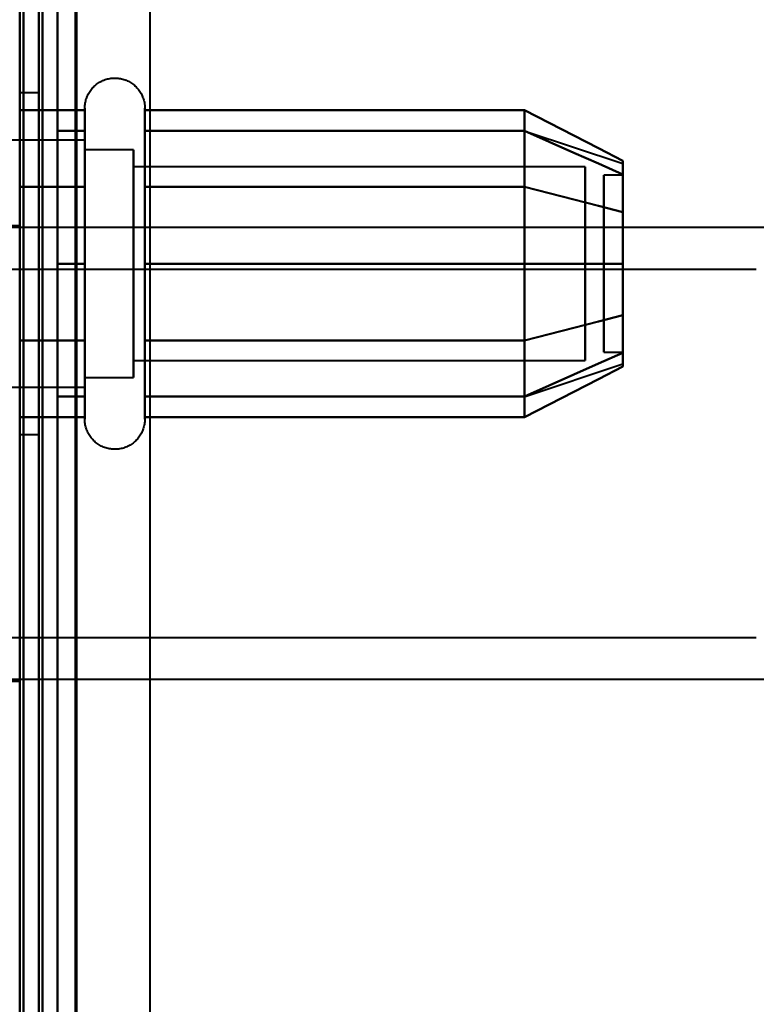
# Model space of a CAD drawing. Header units: millimetres. Extents: x -1352 to 2139, y -120 to 1010.
# Tile 16 of 77: x -536 to -517, y 245 to 271. Entities that reach past the tile are written whole.
import ezdxf

# ---------------------------------------------------------------- set-up
doc = ezdxf.new("R2010")
doc.units = ezdxf.units.MM
doc.layers.add('A-GENM', color=13, linetype='Continuous', lineweight=40)
doc.layers.add('G-IMPT', color=8, linetype='Continuous', lineweight=40)

# ---------------------------------------------------------------- blocks, each defined once
blk = doc.blocks.new('Maintenance r21 - Maintenance r21-751643-Avant')
at = {"layer": 'A-GENM'}
for p, q in [((-535, 939.653), (-535, 1.653)), ((-535, 1.653), (-535, 939.653))]:
    blk.add_line(p, q, dxfattribs=at)
blk = doc.blocks.new('NEXA 700 CALQUES_dwg-751640-Avant')
at = {"layer": 'G-IMPT'}
for p, q in [((-536.47, 196.872), (-536.47, 323.372)), ((-536.47, 323.372), (-536.47, 196.872)), ((-535.97, 269.372), (-536.47, 269.372)), ((-536.47, 260.372), (-536.47, 269.372)), ((-536.47, 260.372), (-536.47, 269.372)), ((-536.47, 269.372), (-536.47, 264.872)), ((-536.47, 269.372), (-536.47, 264.872)), ((-535.97, 264.872), (-535.97, 269.372)), ((-535.97, 269.372), (-535.97, 264.872)), ((-534.755, 266.922), (-534.755, 268.972)), ((-534.755, 266.922), (-534.755, 268.972)), ((-533.174, 268.972), (-533.174, 266.922)), ((-533.174, 268.972), (-533.174, 266.922)), ((-534.755, 260.772), (-534.755, 268.423)), ((-534.755, 262.822), (-534.755, 268.423)), ((-533.174, 268.423), (-533.174, 260.772)), ((-533.174, 268.423), (-533.174, 262.822)), ((-523.159, 268.367), (-520.581, 267.508)), ((-534.755, 268.122), (-536.97, 268.122)), ((-534.755, 268.122), (-536.97, 268.122)), ((-534.755, 266.497), (-534.755, 268.122)), ((-534.755, 268.122), (-534.755, 263.247)), ((-534.755, 268.122), (-534.755, 262.058)), ((-534.755, 266.497), (-534.755, 268.122)), ((-533.47, 267.872), (-534.755, 267.872)), ((-533.47, 267.872), (-534.755, 267.872)), ((-534.755, 263.372), (-534.755, 267.872)), ((-534.755, 267.872), (-534.755, 263.372)), ((-534.755, 267.872), (-534.755, 262.274)), ((-534.755, 262.274), (-534.755, 267.872)), ((-533.47, 263.372), (-533.47, 267.872)), ((-533.47, 267.872), (-533.47, 262.274)), ((-533.47, 267.872), (-533.47, 263.372)), ((-533.47, 262.274), (-533.47, 267.872)), ((-534.755, 261.622), (-534.755, 267.687)), ((-534.755, 267.687), (-534.755, 261.622)), ((-534.755, 263.247), (-534.755, 267.687)), ((-534.755, 267.47), (-534.755, 261.872)), ((-534.755, 261.872), (-534.755, 267.47)), ((-533.47, 267.47), (-533.47, 261.872)), ((-533.47, 263.372), (-533.47, 267.47)), ((-521.581, 267.42), (-533.47, 267.42)), ((-533.47, 262.665), (-533.47, 267.42)), ((-533.47, 267.42), (-533.47, 262.665)), ((-521.581, 267.42), (-533.47, 267.42)), ((-533.47, 267.42), (-533.47, 263.598)), ((-533.47, 263.598), (-533.47, 267.42)), ((-521.581, 262.665), (-521.581, 267.42)), ((-521.581, 267.42), (-521.581, 262.665)), ((-521.581, 267.42), (-521.581, 263.598)), ((-521.581, 263.598), (-521.581, 267.42)), ((-520.581, 267.202), (-521.081, 267.202)), ((-520.581, 267.202), (-521.081, 267.202)), ((-521.081, 263.914), (-521.081, 267.202)), ((-521.081, 267.202), (-521.081, 263.914)), ((-521.081, 264.64), (-521.081, 267.202)), ((-521.081, 267.202), (-521.081, 264.64)), ((-520.581, 263.914), (-520.581, 267.202)), ((-520.581, 267.202), (-520.581, 263.914)), ((-520.581, 264.64), (-520.581, 267.202)), ((-520.581, 267.202), (-520.581, 264.64)), ((-534.755, 261.322), (-534.755, 266.922)), ((-534.755, 260.772), (-534.755, 266.922)), ((-533.47, 262.324), (-533.47, 267.079)), ((-533.47, 267.079), (-533.47, 262.324)), ((-533.174, 266.922), (-533.174, 261.322)), ((-533.174, 266.922), (-533.174, 260.772)), ((-521.581, 262.324), (-521.581, 267.079)), ((-521.581, 267.079), (-521.581, 262.324)), ((-534.755, 262.058), (-534.755, 266.497)), ((-534.755, 266.497), (-534.755, 261.622)), ((-534.755, 261.622), (-534.755, 266.497)), ((-534.755, 261.872), (-534.755, 266.372)), ((-534.755, 266.372), (-534.755, 261.872)), ((-533.47, 262.274), (-533.47, 266.372)), ((-533.47, 266.372), (-533.47, 261.872)), ((-533.47, 266.146), (-533.47, 262.324)), ((-533.47, 262.324), (-533.47, 266.146)), ((-521.581, 266.146), (-521.581, 262.324)), ((-521.581, 262.324), (-521.581, 266.146)), ((-536.47, 265.872), (-536.97, 265.872)), ((-504.47, 265.822), (-536.97, 265.822)), ((-536.47, 259.872), (-536.47, 265.872)), ((-536.47, 265.872), (-536.47, 259.872)), ((-521.081, 262.542), (-521.081, 265.831)), ((-521.081, 265.831), (-521.081, 262.542)), ((-520.581, 262.542), (-520.581, 265.831)), ((-520.581, 265.831), (-520.581, 262.542)), ((-521.081, 262.542), (-521.081, 265.104)), ((-521.081, 265.104), (-521.081, 262.542)), ((-520.581, 262.542), (-520.581, 265.104)), ((-520.581, 265.104), (-520.581, 262.542)), ((-536.47, 264.872), (-536.47, 260.372)), ((-535.97, 260.372), (-535.97, 264.872)), ((-535.97, 264.872), (-535.97, 260.372)), ((-517.07, 264.722), (-538.07, 264.722)), ((-533.47, 261.872), (-533.47, 263.372)), ((-533.47, 261.872), (-533.47, 263.372)), ((-521.081, 262.542), (-520.581, 262.542)), ((-521.081, 262.542), (-520.581, 262.542)), ((-533.47, 262.324), (-521.581, 262.324)), ((-533.47, 262.324), (-521.581, 262.324)), ((-523.159, 261.377), (-520.581, 262.237)), ((-534.755, 261.872), (-533.47, 261.872)), ((-534.755, 261.872), (-533.47, 261.872)), ((-536.97, 261.622), (-534.755, 261.622)), ((-536.97, 261.622), (-534.755, 261.622)), ((-536.47, 260.372), (-535.97, 260.372)), ((-536.47, 253.872), (-536.47, 259.872)), ((-536.47, 259.872), (-536.47, 253.872)), ((-538.07, 255.022), (-517.07, 255.022)), ((-536.97, 253.922), (-504.47, 253.922)), ((-536.97, 253.872), (-536.47, 253.872))]:
    blk.add_line(p, q, dxfattribs=at)
at = {"layer": 'G-IMPT', "flags": 128}
for points in [[(-536.47, 937.772), (-536.47, 735.572), (-536.47, 533.372), (-536.47, 331.172), (-536.47, 128.972)], [(-536.37, 128.972), (-536.37, 331.172), (-536.37, 533.372), (-536.37, 735.572), (-536.37, 937.772)], [(-536.37, 937.772), (-536.37, 735.572), (-536.37, 533.372), (-536.37, 331.172), (-536.37, 128.972)], [(-536.37, 128.972), (-536.37, 331.172), (-536.37, 533.372), (-536.37, 735.572), (-536.37, 937.772)], [(-536.47, 937.272), (-536.47, 735.322), (-536.47, 533.372), (-536.47, 331.422), (-536.47, 129.472)], [(-536.47, 129.472), (-536.47, 331.422), (-536.47, 533.372), (-536.47, 735.322), (-536.47, 937.272)], [(-536.47, 937.272), (-536.47, 735.322), (-536.47, 533.372), (-536.47, 331.422), (-536.47, 129.472)], [(-536.47, 129.472), (-536.47, 331.422), (-536.47, 533.372), (-536.47, 735.322), (-536.47, 937.272)], [(-535.97, 129.472), (-535.97, 331.422), (-535.97, 533.372), (-535.97, 735.322), (-535.97, 937.272)], [(-535.97, 937.272), (-535.97, 735.322), (-535.97, 533.372), (-535.97, 331.422), (-535.97, 129.472)], [(-535.97, 129.472), (-535.97, 331.422), (-535.97, 533.372), (-535.97, 735.322), (-535.97, 937.272)], [(-535.87, 937.272), (-535.87, 735.322), (-535.87, 533.372), (-535.87, 331.422), (-535.87, 129.472)], [(-535.87, 129.472), (-535.87, 331.422), (-535.87, 533.372), (-535.87, 735.322), (-535.87, 937.272)], [(-535.87, 937.272), (-535.87, 735.322), (-535.87, 533.372), (-535.87, 331.422), (-535.87, 129.472)], [(-536.47, 128.972), (-536.47, 322.422), (-536.47, 515.872), (-536.47, 709.322), (-536.47, 902.772)], [(-536.37, 128.972), (-536.37, 322.422), (-536.37, 515.872), (-536.37, 709.322), (-536.37, 902.772)], [(-536.37, 902.772), (-536.37, 709.322), (-536.37, 515.872), (-536.37, 322.422), (-536.37, 128.972)], [(-536.37, 902.772), (-536.37, 709.322), (-536.37, 515.872), (-536.37, 322.422), (-536.37, 128.972)], [(-535.47, 902.272), (-535.47, 709.072), (-535.47, 515.872), (-535.47, 322.672), (-535.47, 129.472)], [(-535.47, 129.472), (-535.47, 322.672), (-535.47, 515.872), (-535.47, 709.072), (-535.47, 902.272)], [(-535.47, 902.272), (-535.47, 709.072), (-535.47, 515.872), (-535.47, 322.672), (-535.47, 129.472)], [(-535.47, 129.472), (-535.47, 322.672), (-535.47, 515.872), (-535.47, 709.072), (-535.47, 902.272)], [(-536.47, 178.872), (-536.47, 208.872), (-536.47, 238.872), (-536.47, 268.872), (-536.47, 298.872)], [(-536.47, 298.872), (-536.47, 268.872), (-536.47, 238.872), (-536.47, 208.872), (-536.47, 178.872)], [(-536.47, 298.872), (-536.47, 268.872), (-536.47, 238.872), (-536.47, 208.872), (-536.47, 178.872)], [(-536.47, 178.872), (-536.47, 208.872), (-536.47, 238.872), (-536.47, 268.872), (-536.47, 298.872)], [(-535.47, 298.872), (-535.47, 268.872), (-535.47, 238.872), (-535.47, 208.872), (-535.47, 178.872)], [(-535.47, 178.872), (-535.47, 208.872), (-535.47, 238.872), (-535.47, 268.872), (-535.47, 298.872)], [(-535.47, 298.872), (-535.47, 268.872), (-535.47, 238.872), (-535.47, 208.872), (-535.47, 178.872)], [(-535.47, 178.872), (-535.47, 208.872), (-535.47, 238.872), (-535.47, 268.872), (-535.47, 298.872)], [(-536.47, 206.072), (-536.47, 222.472), (-536.47, 238.872), (-536.47, 255.272), (-536.47, 271.672)], [(-536.47, 271.672), (-536.47, 255.272), (-536.47, 238.872), (-536.47, 222.472), (-536.47, 206.072)], [(-534.97, 206.072), (-534.97, 222.472), (-534.97, 238.872), (-534.97, 255.272), (-534.97, 271.672)], [(-534.97, 206.072), (-534.97, 222.472), (-534.97, 238.872), (-534.97, 255.272), (-534.97, 271.672)], [(-534.97, 271.672), (-534.97, 255.272), (-534.97, 238.872), (-534.97, 222.472), (-534.97, 206.072)], [(-534.97, 271.672), (-534.97, 255.272), (-534.97, 238.872), (-534.97, 222.472), (-534.97, 206.072)], [(-534.97, 206.072), (-534.97, 222.472), (-534.97, 238.872), (-534.97, 255.272), (-534.97, 271.672)], [(-534.97, 271.672), (-534.97, 255.272), (-534.97, 238.872), (-534.97, 222.472), (-534.97, 206.072)], [(-534.755, 268.972), (-534.754, 269.004), (-534.752, 269.035), (-534.749, 269.067), (-534.745, 269.098), (-534.739, 269.129), (-534.732, 269.16), (-534.724, 269.191), (-534.715, 269.221), (-534.704, 269.251), (-534.692, 269.28), (-534.679, 269.309), (-534.665, 269.337), (-534.65, 269.365), (-534.634, 269.392), (-534.617, 269.419), (-534.598, 269.444), (-534.579, 269.469), (-534.559, 269.493), (-534.537, 269.517), (-534.515, 269.539), (-534.492, 269.561), (-534.468, 269.582), (-534.443, 269.601), (-534.418, 269.62), (-534.391, 269.637), (-534.364, 269.654), (-534.337, 269.669), (-534.309, 269.684), (-534.28, 269.697), (-534.251, 269.709), (-534.221, 269.72), (-534.191, 269.73), (-534.16, 269.738), (-534.13, 269.745), (-534.099, 269.751), (-534.067, 269.756), (-534.036, 269.759), (-534.004, 269.762), (-533.973, 269.763), (-533.941, 269.762), (-533.91, 269.761), (-533.878, 269.758), (-533.847, 269.754), (-533.816, 269.749), (-533.785, 269.742), (-533.754, 269.734), (-533.724, 269.725), (-533.694, 269.715), (-533.664, 269.704), (-533.635, 269.691), (-533.607, 269.677), (-533.579, 269.662), (-533.552, 269.646), (-533.525, 269.629), (-533.499, 269.611), (-533.474, 269.592), (-533.45, 269.572), (-533.426, 269.551), (-533.403, 269.529), (-533.381, 269.506), (-533.361, 269.482), (-533.341, 269.458), (-533.322, 269.433), (-533.304, 269.407), (-533.287, 269.38), (-533.271, 269.352), (-533.257, 269.324), (-533.243, 269.296), (-533.231, 269.267), (-533.22, 269.237), (-533.21, 269.207), (-533.201, 269.177), (-533.193, 269.146), (-533.187, 269.115), (-533.182, 269.084), (-533.178, 269.052), (-533.175, 269.021), (-533.174, 268.989), (-533.174, 268.972)], [(-534.755, 268.972), (-534.754, 269.004), (-534.752, 269.035), (-534.749, 269.067), (-534.745, 269.098), (-534.739, 269.129), (-534.732, 269.16), (-534.724, 269.191), (-534.715, 269.221), (-534.704, 269.251), (-534.692, 269.28), (-534.679, 269.309), (-534.665, 269.337), (-534.65, 269.365), (-534.634, 269.392), (-534.617, 269.419), (-534.598, 269.444), (-534.579, 269.469), (-534.559, 269.493), (-534.537, 269.517), (-534.515, 269.539), (-534.492, 269.561), (-534.468, 269.582), (-534.443, 269.601), (-534.418, 269.62), (-534.391, 269.637), (-534.364, 269.654), (-534.337, 269.669), (-534.309, 269.684), (-534.28, 269.697), (-534.251, 269.709), (-534.221, 269.72), (-534.191, 269.73), (-534.16, 269.738), (-534.13, 269.745), (-534.099, 269.751), (-534.067, 269.756), (-534.036, 269.759), (-534.004, 269.762), (-533.973, 269.763), (-533.941, 269.762), (-533.91, 269.761), (-533.878, 269.758), (-533.847, 269.754), (-533.816, 269.749), (-533.785, 269.742), (-533.754, 269.734), (-533.724, 269.725), (-533.694, 269.715), (-533.664, 269.704), (-533.635, 269.691), (-533.607, 269.677), (-533.579, 269.662), (-533.552, 269.646), (-533.525, 269.629), (-533.499, 269.611), (-533.474, 269.592), (-533.45, 269.572), (-533.426, 269.551), (-533.403, 269.529), (-533.381, 269.506), (-533.361, 269.482), (-533.341, 269.458), (-533.322, 269.433), (-533.304, 269.407), (-533.287, 269.38), (-533.271, 269.352), (-533.257, 269.324), (-533.243, 269.296), (-533.231, 269.267), (-533.22, 269.237), (-533.21, 269.207), (-533.201, 269.177), (-533.193, 269.146), (-533.187, 269.115), (-533.182, 269.084), (-533.178, 269.052), (-533.175, 269.021), (-533.174, 268.989), (-533.174, 268.972)], [(-536.47, 268.914), (-536.47, 268.409), (-536.47, 267.903), (-536.47, 267.398), (-536.47, 266.893)], [(-534.755, 268.914), (-535.183, 268.914), (-535.612, 268.914), (-536.041, 268.914), (-536.47, 268.914)], [(-536.47, 266.893), (-536.47, 267.398), (-536.47, 267.903), (-536.47, 268.409), (-536.47, 268.914)], [(-536.47, 268.914), (-536.041, 268.914), (-535.612, 268.914), (-535.183, 268.914), (-534.755, 268.914)], [(-536.47, 268.914), (-536.47, 268.409), (-536.47, 267.903), (-536.47, 267.398), (-536.47, 266.893)], [(-536.47, 266.893), (-536.47, 267.398), (-536.47, 267.903), (-536.47, 268.409), (-536.47, 268.914)], [(-534.755, 268.972), (-534.755, 268.969), (-534.755, 268.959), (-534.755, 268.943), (-534.755, 268.92), (-534.755, 268.891), (-534.755, 268.855), (-534.755, 268.813), (-534.755, 268.764), (-534.755, 268.709), (-534.755, 268.649), (-534.755, 268.582), (-534.755, 268.509), (-534.755, 268.43), (-534.755, 268.423)], [(-534.755, 261.322), (-534.755, 261.406), (-534.755, 261.497), (-534.755, 261.593), (-534.755, 261.694), (-534.755, 261.8), (-534.755, 261.911), (-534.755, 262.026), (-534.755, 262.147), (-534.755, 262.271), (-534.755, 262.4), (-534.755, 262.533), (-534.755, 262.669), (-534.755, 262.81), (-534.755, 262.953), (-534.755, 263.099), (-534.755, 263.249), (-534.755, 263.4), (-534.755, 263.555), (-534.755, 263.711), (-534.755, 263.869), (-534.755, 264.029), (-534.755, 264.19), (-534.755, 264.352), (-534.755, 264.515), (-534.755, 264.679), (-534.755, 264.843), (-534.755, 265.007), (-534.755, 265.171), (-534.755, 265.334), (-534.755, 265.496), (-534.755, 265.658), (-534.755, 265.818), (-534.755, 265.977), (-534.755, 266.134), (-534.755, 266.289), (-534.755, 266.442), (-534.755, 266.592), (-534.755, 266.739), (-534.755, 266.884), (-534.755, 267.025), (-534.755, 267.163), (-534.755, 267.297), (-534.755, 267.427), (-534.755, 267.554), (-534.755, 267.675), (-534.755, 267.793), (-534.755, 267.906), (-534.755, 268.013), (-534.755, 268.116), (-534.755, 268.214), (-534.755, 268.306), (-534.755, 268.393), (-534.755, 268.474), (-534.755, 268.55), (-534.755, 268.619), (-534.755, 268.683), (-534.755, 268.74), (-534.755, 268.792), (-534.755, 268.837), (-534.755, 268.875), (-534.755, 268.908), (-534.755, 268.933), (-534.755, 268.953), (-534.755, 268.965), (-534.755, 268.972), (-534.755, 268.972)], [(-534.755, 268.972), (-534.755, 268.969), (-534.755, 268.959), (-534.755, 268.943), (-534.755, 268.92), (-534.755, 268.891), (-534.755, 268.855), (-534.755, 268.813), (-534.755, 268.764), (-534.755, 268.709), (-534.755, 268.649), (-534.755, 268.582), (-534.755, 268.509), (-534.755, 268.43), (-534.755, 268.346), (-534.755, 268.256), (-534.755, 268.161), (-534.755, 268.06), (-534.755, 267.955), (-534.755, 267.844), (-534.755, 267.729), (-534.755, 267.609), (-534.755, 267.485), (-534.755, 267.356), (-534.755, 267.224), (-534.755, 267.088), (-534.755, 266.948), (-534.755, 266.922)], [(-534.755, 262.822), (-534.755, 262.966), (-534.755, 263.113), (-534.755, 263.262), (-534.755, 263.414), (-534.755, 263.569), (-534.755, 263.725), (-534.755, 263.883), (-534.755, 264.043), (-534.755, 264.205), (-534.755, 264.367), (-534.755, 264.53), (-534.755, 264.694), (-534.755, 264.858), (-534.755, 265.022), (-534.755, 265.185), (-534.755, 265.348), (-534.755, 265.511), (-534.755, 265.672), (-534.755, 265.833), (-534.755, 265.991), (-534.755, 266.148), (-534.755, 266.303), (-534.755, 266.455), (-534.755, 266.605), (-534.755, 266.752), (-534.755, 266.897), (-534.755, 267.038), (-534.755, 267.175), (-534.755, 267.309), (-534.755, 267.439), (-534.755, 267.565), (-534.755, 267.686), (-534.755, 267.803), (-534.755, 267.915), (-534.755, 268.023), (-534.755, 268.125), (-534.755, 268.222), (-534.755, 268.314), (-534.755, 268.401), (-534.755, 268.481), (-534.755, 268.556), (-534.755, 268.625), (-534.755, 268.688), (-534.755, 268.745), (-534.755, 268.796), (-534.755, 268.84), (-534.755, 268.878), (-534.755, 268.91), (-534.755, 268.935), (-534.755, 268.954), (-534.755, 268.966), (-534.755, 268.972)], [(-534.755, 266.893), (-534.755, 267.398), (-534.755, 267.903), (-534.755, 268.409), (-534.755, 268.914)], [(-534.755, 268.914), (-534.755, 268.409), (-534.755, 267.903), (-534.755, 267.398), (-534.755, 266.893)], [(-533.174, 268.972), (-533.174, 268.969), (-533.174, 268.959), (-533.174, 268.943), (-533.174, 268.92), (-533.174, 268.891), (-533.174, 268.855), (-533.174, 268.813), (-533.174, 268.764), (-533.174, 268.709), (-533.174, 268.649), (-533.174, 268.582), (-533.174, 268.509), (-533.174, 268.43), (-533.174, 268.346), (-533.174, 268.256), (-533.174, 268.161), (-533.174, 268.06), (-533.174, 267.955), (-533.174, 267.844), (-533.174, 267.729), (-533.174, 267.609), (-533.174, 267.485), (-533.174, 267.356), (-533.174, 267.224), (-533.174, 267.088), (-533.174, 266.948), (-533.174, 266.805), (-533.174, 266.659), (-533.174, 266.51), (-533.174, 266.358), (-533.174, 266.204), (-533.174, 266.048), (-533.174, 265.89), (-533.174, 265.73), (-533.174, 265.569), (-533.174, 265.407), (-533.174, 265.244), (-533.174, 265.08), (-533.174, 264.917), (-533.174, 264.753), (-533.174, 264.589), (-533.174, 264.425), (-533.174, 264.263), (-533.174, 264.101), (-533.174, 263.941), (-533.174, 263.782), (-533.174, 263.625), (-533.174, 263.469), (-533.174, 263.317), (-533.174, 263.166), (-533.174, 263.018), (-533.174, 262.874), (-533.174, 262.732), (-533.174, 262.594), (-533.174, 262.459), (-533.174, 262.329), (-533.174, 262.202), (-533.174, 262.08), (-533.174, 261.962), (-533.174, 261.849), (-533.174, 261.741), (-533.174, 261.637), (-533.174, 261.539), (-533.174, 261.446), (-533.174, 261.359), (-533.174, 261.322)], [(-533.174, 268.423), (-533.174, 268.502), (-533.174, 268.575), (-533.174, 268.643), (-533.174, 268.704), (-533.174, 268.76), (-533.174, 268.809), (-533.174, 268.851), (-533.174, 268.888), (-533.174, 268.918), (-533.174, 268.941), (-533.174, 268.958), (-533.174, 268.968), (-533.174, 268.972)], [(-533.174, 268.972), (-533.174, 268.969), (-533.174, 268.959), (-533.174, 268.943), (-533.174, 268.92), (-533.174, 268.891), (-533.174, 268.855), (-533.174, 268.813), (-533.174, 268.764), (-533.174, 268.709), (-533.174, 268.649), (-533.174, 268.582), (-533.174, 268.509), (-533.174, 268.43), (-533.174, 268.346), (-533.174, 268.256), (-533.174, 268.161), (-533.174, 268.06), (-533.174, 267.955), (-533.174, 267.844), (-533.174, 267.729), (-533.174, 267.609), (-533.174, 267.485), (-533.174, 267.356), (-533.174, 267.224), (-533.174, 267.088), (-533.174, 266.948), (-533.174, 266.805), (-533.174, 266.659), (-533.174, 266.51), (-533.174, 266.358), (-533.174, 266.204), (-533.174, 266.048), (-533.174, 265.89), (-533.174, 265.73), (-533.174, 265.569), (-533.174, 265.407), (-533.174, 265.244), (-533.174, 265.08), (-533.174, 264.917), (-533.174, 264.753), (-533.174, 264.589), (-533.174, 264.425), (-533.174, 264.263), (-533.174, 264.101), (-533.174, 263.941), (-533.174, 263.782), (-533.174, 263.625), (-533.174, 263.469), (-533.174, 263.317), (-533.174, 263.166), (-533.174, 263.018), (-533.174, 262.874), (-533.174, 262.822)], [(-533.174, 266.922), (-533.174, 267.063), (-533.174, 267.199), (-533.174, 267.333), (-533.174, 267.462), (-533.174, 267.587), (-533.174, 267.708), (-533.174, 267.824), (-533.174, 267.935), (-533.174, 268.042), (-533.174, 268.143), (-533.174, 268.239), (-533.174, 268.33), (-533.174, 268.416), (-533.174, 268.495), (-533.174, 268.569), (-533.174, 268.637), (-533.174, 268.699), (-533.174, 268.755), (-533.174, 268.804), (-533.174, 268.848), (-533.174, 268.885), (-533.174, 268.915), (-533.174, 268.939), (-533.174, 268.957), (-533.174, 268.968), (-533.174, 268.972)], [(-533.174, 266.893), (-533.174, 267.398), (-533.174, 267.903), (-533.174, 268.409), (-533.174, 268.914)], [(-533.174, 268.914), (-530.674, 268.914), (-528.174, 268.914), (-525.674, 268.914), (-523.174, 268.914)], [(-523.174, 268.914), (-525.674, 268.914), (-528.174, 268.914), (-530.674, 268.914), (-533.174, 268.914)], [(-533.174, 268.914), (-533.174, 268.409), (-533.174, 267.903), (-533.174, 267.398), (-533.174, 266.893)], [(-523.174, 266.893), (-523.174, 267.398), (-523.174, 267.903), (-523.174, 268.409), (-523.174, 268.914)], [(-523.174, 268.914), (-522.526, 268.581), (-521.877, 268.248), (-521.229, 267.914), (-520.581, 267.581)], [(-520.581, 267.581), (-521.229, 267.914), (-521.877, 268.248), (-522.526, 268.581), (-523.174, 268.914)], [(-523.174, 268.914), (-523.174, 268.409), (-523.174, 267.903), (-523.174, 267.398), (-523.174, 266.893)], [(-523.174, 268.914), (-523.174, 268.409), (-523.174, 267.903), (-523.174, 267.398), (-523.174, 266.893)], [(-523.174, 266.893), (-523.174, 267.398), (-523.174, 267.903), (-523.174, 268.409), (-523.174, 268.914)], [(-535.47, 264.872), (-535.47, 265.747), (-535.47, 266.622), (-535.47, 267.497), (-535.47, 268.372)], [(-535.47, 268.372), (-535.291, 268.372), (-535.112, 268.372), (-534.933, 268.372), (-534.755, 268.372)], [(-535.47, 268.372), (-535.291, 268.372), (-535.112, 268.372), (-534.933, 268.372), (-534.755, 268.372)], [(-534.755, 268.372), (-534.933, 268.372), (-535.112, 268.372), (-535.291, 268.372), (-535.47, 268.372)], [(-535.47, 268.372), (-535.47, 267.497), (-535.47, 266.622), (-535.47, 265.747), (-535.47, 264.872)], [(-534.755, 268.372), (-534.933, 268.372), (-535.112, 268.372), (-535.291, 268.372), (-535.47, 268.372)], [(-535.47, 264.872), (-535.47, 265.747), (-535.47, 266.622), (-535.47, 267.497), (-535.47, 268.372)], [(-535.47, 268.372), (-535.47, 267.497), (-535.47, 266.622), (-535.47, 265.747), (-535.47, 264.872)], [(-534.755, 268.423), (-534.755, 268.338), (-534.755, 268.248), (-534.755, 268.152), (-534.755, 268.051), (-534.755, 267.945), (-534.755, 267.834), (-534.755, 267.718), (-534.755, 267.598), (-534.755, 267.473), (-534.755, 267.344), (-534.755, 267.212), (-534.755, 267.075), (-534.755, 266.935), (-534.755, 266.792), (-534.755, 266.645), (-534.755, 266.496), (-534.755, 266.344), (-534.755, 266.19), (-534.755, 266.034), (-534.755, 265.876), (-534.755, 265.716), (-534.755, 265.555), (-534.755, 265.392), (-534.755, 265.229), (-534.755, 265.066), (-534.755, 264.902), (-534.755, 264.738), (-534.755, 264.574), (-534.755, 264.411), (-534.755, 264.248), (-534.755, 264.087), (-534.755, 263.926), (-534.755, 263.768), (-534.755, 263.611), (-534.755, 263.456), (-534.755, 263.303), (-534.755, 263.153), (-534.755, 263.005), (-534.755, 262.861), (-534.755, 262.719), (-534.755, 262.582), (-534.755, 262.448), (-534.755, 262.317), (-534.755, 262.191), (-534.755, 262.069), (-534.755, 261.952), (-534.755, 261.839), (-534.755, 261.731), (-534.755, 261.628), (-534.755, 261.531), (-534.755, 261.438), (-534.755, 261.351), (-534.755, 261.27), (-534.755, 261.195), (-534.755, 261.125), (-534.755, 261.062), (-534.755, 261.004), (-534.755, 260.953), (-534.755, 260.908), (-534.755, 260.869), (-534.755, 260.837), (-534.755, 260.811), (-534.755, 260.792), (-534.755, 260.779), (-534.755, 260.773), (-534.755, 260.772)], [(-534.755, 268.372), (-534.755, 267.497), (-534.755, 266.622), (-534.755, 265.747), (-534.755, 264.872)], [(-534.755, 264.872), (-534.755, 265.747), (-534.755, 266.622), (-534.755, 267.497), (-534.755, 268.372)], [(-533.174, 260.772), (-533.174, 260.776), (-533.174, 260.785), (-533.174, 260.802), (-533.174, 260.825), (-533.174, 260.854), (-533.174, 260.89), (-533.174, 260.932), (-533.174, 260.98), (-533.174, 261.035), (-533.174, 261.096), (-533.174, 261.163), (-533.174, 261.236), (-533.174, 261.314), (-533.174, 261.399), (-533.174, 261.488), (-533.174, 261.584), (-533.174, 261.684), (-533.174, 261.79), (-533.174, 261.9), (-533.174, 262.016), (-533.174, 262.136), (-533.174, 262.26), (-533.174, 262.388), (-533.174, 262.521), (-533.174, 262.657), (-533.174, 262.797), (-533.174, 262.94), (-533.174, 263.086), (-533.174, 263.235), (-533.174, 263.387), (-533.174, 263.541), (-533.174, 263.697), (-533.174, 263.855), (-533.174, 264.014), (-533.174, 264.175), (-533.174, 264.338), (-533.174, 264.501), (-533.174, 264.664), (-533.174, 264.828), (-533.174, 264.992), (-533.174, 265.156), (-533.174, 265.319), (-533.174, 265.482), (-533.174, 265.643), (-533.174, 265.804), (-533.174, 265.963), (-533.174, 266.12), (-533.174, 266.275), (-533.174, 266.428), (-533.174, 266.578), (-533.174, 266.726), (-533.174, 266.871), (-533.174, 267.013), (-533.174, 267.151), (-533.174, 267.285), (-533.174, 267.416), (-533.174, 267.542), (-533.174, 267.665), (-533.174, 267.782), (-533.174, 267.896), (-533.174, 268.004), (-533.174, 268.107), (-533.174, 268.205), (-533.174, 268.298), (-533.174, 268.386), (-533.174, 268.423)], [(-533.174, 264.872), (-533.174, 265.747), (-533.174, 266.622), (-533.174, 267.497), (-533.174, 268.372)], [(-533.174, 268.372), (-530.674, 268.372), (-528.174, 268.372), (-525.674, 268.372), (-523.174, 268.372)], [(-523.174, 268.372), (-525.674, 268.372), (-528.174, 268.372), (-530.674, 268.372), (-533.174, 268.372)], [(-533.174, 268.372), (-530.674, 268.372), (-528.174, 268.372), (-525.674, 268.372), (-523.174, 268.372)], [(-523.174, 268.372), (-525.674, 268.372), (-528.174, 268.372), (-530.674, 268.372), (-533.174, 268.372)], [(-533.174, 268.372), (-533.174, 267.497), (-533.174, 266.622), (-533.174, 265.747), (-533.174, 264.872)], [(-523.174, 264.872), (-523.174, 265.747), (-523.174, 266.622), (-523.174, 267.497), (-523.174, 268.372)], [(-523.174, 268.372), (-522.526, 268.084), (-521.877, 267.795), (-521.229, 267.507), (-520.581, 267.218)], [(-520.581, 267.218), (-521.229, 267.507), (-521.877, 267.795), (-522.526, 268.084), (-523.174, 268.372)], [(-523.174, 268.372), (-522.526, 268.084), (-521.877, 267.795), (-521.229, 267.507), (-520.581, 267.218)], [(-520.581, 267.218), (-521.229, 267.507), (-521.877, 267.795), (-522.526, 268.084), (-523.174, 268.372)], [(-523.174, 268.372), (-523.174, 267.497), (-523.174, 266.622), (-523.174, 265.747), (-523.174, 264.872)], [(-523.174, 268.372), (-523.174, 267.497), (-523.174, 266.622), (-523.174, 265.747), (-523.174, 264.872)], [(-523.174, 264.872), (-523.174, 265.747), (-523.174, 266.622), (-523.174, 267.497), (-523.174, 268.372)], [(-534.755, 266.922), (-534.755, 266.779), (-534.755, 266.632), (-534.755, 266.482), (-534.755, 266.33), (-534.755, 266.176), (-534.755, 266.02), (-534.755, 265.861), (-534.755, 265.701), (-534.755, 265.54), (-534.755, 265.378), (-534.755, 265.215), (-534.755, 265.051), (-534.755, 264.887), (-534.755, 264.723), (-534.755, 264.559), (-534.755, 264.396), (-534.755, 264.234), (-534.755, 264.072), (-534.755, 263.912), (-534.755, 263.753), (-534.755, 263.597), (-534.755, 263.442), (-534.755, 263.289), (-534.755, 263.139), (-534.755, 262.992), (-534.755, 262.848), (-534.755, 262.707), (-534.755, 262.569), (-534.755, 262.436), (-534.755, 262.306), (-534.755, 262.18), (-534.755, 262.058), (-534.755, 261.941), (-534.755, 261.829), (-534.755, 261.722), (-534.755, 261.619), (-534.755, 261.522), (-534.755, 261.43), (-534.755, 261.344), (-534.755, 261.263), (-534.755, 261.188), (-534.755, 261.119), (-534.755, 261.056), (-534.755, 260.999), (-534.755, 260.949), (-534.755, 260.904), (-534.755, 260.866), (-534.755, 260.834), (-534.755, 260.809), (-534.755, 260.791), (-534.755, 260.778), (-534.755, 260.773)], [(-533.174, 260.772), (-533.174, 260.776), (-533.174, 260.785), (-533.174, 260.802), (-533.174, 260.825), (-533.174, 260.854), (-533.174, 260.89), (-533.174, 260.932), (-533.174, 260.98), (-533.174, 261.035), (-533.174, 261.096), (-533.174, 261.163), (-533.174, 261.236), (-533.174, 261.314), (-533.174, 261.399), (-533.174, 261.488), (-533.174, 261.584), (-533.174, 261.684), (-533.174, 261.79), (-533.174, 261.9), (-533.174, 262.016), (-533.174, 262.136), (-533.174, 262.26), (-533.174, 262.388), (-533.174, 262.521), (-533.174, 262.657), (-533.174, 262.797), (-533.174, 262.94), (-533.174, 263.086), (-533.174, 263.235), (-533.174, 263.387), (-533.174, 263.541), (-533.174, 263.697), (-533.174, 263.855), (-533.174, 264.014), (-533.174, 264.175), (-533.174, 264.338), (-533.174, 264.501), (-533.174, 264.664), (-533.174, 264.828), (-533.174, 264.992), (-533.174, 265.156), (-533.174, 265.319), (-533.174, 265.482), (-533.174, 265.643), (-533.174, 265.804), (-533.174, 265.963), (-533.174, 266.12), (-533.174, 266.275), (-533.174, 266.428), (-533.174, 266.578), (-533.174, 266.726), (-533.174, 266.871), (-533.174, 266.922)], [(-536.47, 266.893), (-536.041, 266.893), (-535.612, 266.893), (-535.183, 266.893), (-534.755, 266.893)], [(-536.47, 266.893), (-536.47, 265.883), (-536.47, 264.872), (-536.47, 263.862), (-536.47, 262.852)], [(-534.755, 266.893), (-535.183, 266.893), (-535.612, 266.893), (-536.041, 266.893), (-536.47, 266.893)], [(-536.47, 262.852), (-536.47, 263.862), (-536.47, 264.872), (-536.47, 265.883), (-536.47, 266.893)], [(-536.47, 266.893), (-536.041, 266.893), (-535.612, 266.893), (-535.183, 266.893), (-534.755, 266.893)], [(-534.755, 266.893), (-535.183, 266.893), (-535.612, 266.893), (-536.041, 266.893), (-536.47, 266.893)], [(-536.47, 266.893), (-536.47, 265.883), (-536.47, 264.872), (-536.47, 263.862), (-536.47, 262.852)], [(-536.47, 262.852), (-536.47, 263.862), (-536.47, 264.872), (-536.47, 265.883), (-536.47, 266.893)], [(-534.755, 262.852), (-534.755, 263.862), (-534.755, 264.872), (-534.755, 265.883), (-534.755, 266.893)], [(-534.755, 266.893), (-534.755, 265.883), (-534.755, 264.872), (-534.755, 263.862), (-534.755, 262.852)], [(-533.174, 262.852), (-533.174, 263.862), (-533.174, 264.872), (-533.174, 265.883), (-533.174, 266.893)], [(-533.174, 266.893), (-530.674, 266.893), (-528.174, 266.893), (-525.674, 266.893), (-523.174, 266.893)], [(-523.174, 266.893), (-525.674, 266.893), (-528.174, 266.893), (-530.674, 266.893), (-533.174, 266.893)], [(-533.174, 266.893), (-530.674, 266.893), (-528.174, 266.893), (-525.674, 266.893), (-523.174, 266.893)], [(-523.174, 266.893), (-525.674, 266.893), (-528.174, 266.893), (-530.674, 266.893), (-533.174, 266.893)], [(-533.174, 266.893), (-533.174, 265.883), (-533.174, 264.872), (-533.174, 263.862), (-533.174, 262.852)], [(-523.174, 262.852), (-523.174, 263.862), (-523.174, 264.872), (-523.174, 265.883), (-523.174, 266.893)], [(-523.174, 266.893), (-522.526, 266.726), (-521.877, 266.56), (-521.229, 266.393), (-520.581, 266.227)], [(-520.581, 266.227), (-521.229, 266.393), (-521.877, 266.56), (-522.526, 266.726), (-523.174, 266.893)], [(-523.174, 266.893), (-522.526, 266.726), (-521.877, 266.56), (-521.229, 266.393), (-520.581, 266.227)], [(-520.581, 266.227), (-521.229, 266.393), (-521.877, 266.56), (-522.526, 266.726), (-523.174, 266.893)], [(-523.174, 266.893), (-523.174, 265.883), (-523.174, 264.872), (-523.174, 263.862), (-523.174, 262.852)], [(-523.174, 266.893), (-523.174, 265.883), (-523.174, 264.872), (-523.174, 263.862), (-523.174, 262.852)], [(-523.174, 262.852), (-523.174, 263.862), (-523.174, 264.872), (-523.174, 265.883), (-523.174, 266.893)], [(-535.47, 261.372), (-535.47, 262.247), (-535.47, 263.122), (-535.47, 263.997), (-535.47, 264.872)], [(-535.47, 264.872), (-535.291, 264.872), (-535.112, 264.872), (-534.933, 264.872), (-534.755, 264.872)], [(-534.755, 264.872), (-534.933, 264.872), (-535.112, 264.872), (-535.291, 264.872), (-535.47, 264.872)], [(-535.47, 264.872), (-535.291, 264.872), (-535.112, 264.872), (-534.933, 264.872), (-534.755, 264.872)], [(-535.47, 264.872), (-535.47, 263.997), (-535.47, 263.122), (-535.47, 262.247), (-535.47, 261.372)], [(-534.755, 264.872), (-534.933, 264.872), (-535.112, 264.872), (-535.291, 264.872), (-535.47, 264.872)], [(-535.47, 261.372), (-535.47, 262.247), (-535.47, 263.122), (-535.47, 263.997), (-535.47, 264.872)], [(-535.47, 264.872), (-535.47, 263.997), (-535.47, 263.122), (-535.47, 262.247), (-535.47, 261.372)], [(-534.755, 264.872), (-534.755, 263.997), (-534.755, 263.122), (-534.755, 262.247), (-534.755, 261.372)], [(-534.755, 261.372), (-534.755, 262.247), (-534.755, 263.122), (-534.755, 263.997), (-534.755, 264.872)], [(-533.174, 261.372), (-533.174, 262.247), (-533.174, 263.122), (-533.174, 263.997), (-533.174, 264.872)], [(-533.174, 264.872), (-530.674, 264.872), (-528.174, 264.872), (-525.674, 264.872), (-523.174, 264.872)], [(-523.174, 264.872), (-525.674, 264.872), (-528.174, 264.872), (-530.674, 264.872), (-533.174, 264.872)], [(-533.174, 264.872), (-530.674, 264.872), (-528.174, 264.872), (-525.674, 264.872), (-523.174, 264.872)], [(-523.174, 264.872), (-525.674, 264.872), (-528.174, 264.872), (-530.674, 264.872), (-533.174, 264.872)], [(-533.174, 264.872), (-533.174, 263.997), (-533.174, 263.122), (-533.174, 262.247), (-533.174, 261.372)], [(-523.174, 261.372), (-523.174, 262.247), (-523.174, 263.122), (-523.174, 263.997), (-523.174, 264.872)], [(-523.174, 264.872), (-522.526, 264.872), (-521.877, 264.872), (-521.229, 264.872), (-520.581, 264.872)], [(-520.581, 264.872), (-521.229, 264.872), (-521.877, 264.872), (-522.526, 264.872), (-523.174, 264.872)], [(-523.174, 264.872), (-522.526, 264.872), (-521.877, 264.872), (-521.229, 264.872), (-520.581, 264.872)], [(-520.581, 264.872), (-521.229, 264.872), (-521.877, 264.872), (-522.526, 264.872), (-523.174, 264.872)], [(-523.174, 264.872), (-523.174, 263.997), (-523.174, 263.122), (-523.174, 262.247), (-523.174, 261.372)], [(-523.174, 264.872), (-523.174, 263.997), (-523.174, 263.122), (-523.174, 262.247), (-523.174, 261.372)], [(-523.174, 261.372), (-523.174, 262.247), (-523.174, 263.122), (-523.174, 263.997), (-523.174, 264.872)], [(-523.174, 262.852), (-522.526, 263.018), (-521.877, 263.185), (-521.229, 263.351), (-520.581, 263.518)], [(-520.581, 263.518), (-521.229, 263.351), (-521.877, 263.185), (-522.526, 263.018), (-523.174, 262.852)], [(-523.174, 262.852), (-522.526, 263.018), (-521.877, 263.185), (-521.229, 263.351), (-520.581, 263.518)], [(-520.581, 263.518), (-521.229, 263.351), (-521.877, 263.185), (-522.526, 263.018), (-523.174, 262.852)], [(-536.47, 262.852), (-536.041, 262.852), (-535.612, 262.852), (-535.183, 262.852), (-534.755, 262.852)], [(-536.47, 262.852), (-536.47, 262.346), (-536.47, 261.841), (-536.47, 261.336), (-536.47, 260.831)], [(-534.755, 262.852), (-535.183, 262.852), (-535.612, 262.852), (-536.041, 262.852), (-536.47, 262.852)], [(-536.47, 260.831), (-536.47, 261.336), (-536.47, 261.841), (-536.47, 262.346), (-536.47, 262.852)], [(-536.47, 262.852), (-536.041, 262.852), (-535.612, 262.852), (-535.183, 262.852), (-534.755, 262.852)], [(-534.755, 262.852), (-535.183, 262.852), (-535.612, 262.852), (-536.041, 262.852), (-536.47, 262.852)], [(-536.47, 262.852), (-536.47, 262.346), (-536.47, 261.841), (-536.47, 261.336), (-536.47, 260.831)], [(-536.47, 260.831), (-536.47, 261.336), (-536.47, 261.841), (-536.47, 262.346), (-536.47, 262.852)], [(-534.755, 260.831), (-534.755, 261.336), (-534.755, 261.841), (-534.755, 262.346), (-534.755, 262.852)], [(-534.755, 262.852), (-534.755, 262.346), (-534.755, 261.841), (-534.755, 261.336), (-534.755, 260.831)], [(-534.755, 260.772), (-534.755, 260.776), (-534.755, 260.785), (-534.755, 260.802), (-534.755, 260.825), (-534.755, 260.854), (-534.755, 260.89), (-534.755, 260.932), (-534.755, 260.98), (-534.755, 261.035), (-534.755, 261.096), (-534.755, 261.163), (-534.755, 261.236), (-534.755, 261.314), (-534.755, 261.399), (-534.755, 261.488), (-534.755, 261.584), (-534.755, 261.684), (-534.755, 261.79), (-534.755, 261.9), (-534.755, 262.016), (-534.755, 262.136), (-534.755, 262.26), (-534.755, 262.388), (-534.755, 262.521), (-534.755, 262.657), (-534.755, 262.797), (-534.755, 262.822)], [(-533.174, 260.831), (-533.174, 261.336), (-533.174, 261.841), (-533.174, 262.346), (-533.174, 262.852)], [(-533.174, 262.852), (-530.674, 262.852), (-528.174, 262.852), (-525.674, 262.852), (-523.174, 262.852)], [(-523.174, 262.852), (-525.674, 262.852), (-528.174, 262.852), (-530.674, 262.852), (-533.174, 262.852)], [(-533.174, 262.852), (-530.674, 262.852), (-528.174, 262.852), (-525.674, 262.852), (-523.174, 262.852)], [(-523.174, 262.852), (-525.674, 262.852), (-528.174, 262.852), (-530.674, 262.852), (-533.174, 262.852)], [(-533.174, 262.852), (-533.174, 262.346), (-533.174, 261.841), (-533.174, 261.336), (-533.174, 260.831)], [(-533.174, 262.822), (-533.174, 262.682), (-533.174, 262.545), (-533.174, 262.412), (-533.174, 262.283), (-533.174, 262.158), (-533.174, 262.037), (-533.174, 261.921), (-533.174, 261.809), (-533.174, 261.703), (-533.174, 261.601), (-533.174, 261.505), (-533.174, 261.414), (-533.174, 261.329), (-533.174, 261.249), (-533.174, 261.175), (-533.174, 261.108), (-533.174, 261.046), (-533.174, 260.99), (-533.174, 260.94), (-533.174, 260.897), (-533.174, 260.86), (-533.174, 260.829), (-533.174, 260.805), (-533.174, 260.788), (-533.174, 260.777), (-533.174, 260.772)], [(-523.174, 260.831), (-523.174, 261.336), (-523.174, 261.841), (-523.174, 262.346), (-523.174, 262.852)], [(-523.174, 262.852), (-523.174, 262.346), (-523.174, 261.841), (-523.174, 261.336), (-523.174, 260.831)], [(-523.174, 262.852), (-523.174, 262.346), (-523.174, 261.841), (-523.174, 261.336), (-523.174, 260.831)], [(-523.174, 260.831), (-523.174, 261.336), (-523.174, 261.841), (-523.174, 262.346), (-523.174, 262.852)], [(-520.581, 262.526), (-521.229, 262.238), (-521.877, 261.949), (-522.526, 261.661), (-523.174, 261.372)], [(-523.174, 261.372), (-522.526, 261.661), (-521.877, 261.949), (-521.229, 262.238), (-520.581, 262.526)], [(-520.581, 262.526), (-521.229, 262.238), (-521.877, 261.949), (-522.526, 261.661), (-523.174, 261.372)], [(-523.174, 261.372), (-522.526, 261.661), (-521.877, 261.949), (-521.229, 262.238), (-520.581, 262.526)], [(-520.581, 262.163), (-521.229, 261.83), (-521.877, 261.497), (-522.526, 261.164), (-523.174, 260.831)], [(-523.174, 260.831), (-522.526, 261.164), (-521.877, 261.497), (-521.229, 261.83), (-520.581, 262.163)], [(-534.755, 261.372), (-534.933, 261.372), (-535.112, 261.372), (-535.291, 261.372), (-535.47, 261.372)], [(-535.47, 261.372), (-535.291, 261.372), (-535.112, 261.372), (-534.933, 261.372), (-534.755, 261.372)], [(-535.47, 261.372), (-535.291, 261.372), (-535.112, 261.372), (-534.933, 261.372), (-534.755, 261.372)], [(-534.755, 261.372), (-534.933, 261.372), (-535.112, 261.372), (-535.291, 261.372), (-535.47, 261.372)], [(-534.755, 260.772), (-534.755, 260.776), (-534.755, 260.785), (-534.755, 260.802), (-534.755, 260.825), (-534.755, 260.854), (-534.755, 260.89), (-534.755, 260.932), (-534.755, 260.98), (-534.755, 261.035), (-534.755, 261.096), (-534.755, 261.163), (-534.755, 261.236), (-534.755, 261.314), (-534.755, 261.322)], [(-523.174, 261.372), (-525.674, 261.372), (-528.174, 261.372), (-530.674, 261.372), (-533.174, 261.372)], [(-533.174, 261.372), (-530.674, 261.372), (-528.174, 261.372), (-525.674, 261.372), (-523.174, 261.372)], [(-523.174, 261.372), (-525.674, 261.372), (-528.174, 261.372), (-530.674, 261.372), (-533.174, 261.372)], [(-533.174, 261.372), (-530.674, 261.372), (-528.174, 261.372), (-525.674, 261.372), (-523.174, 261.372)], [(-533.174, 261.322), (-533.174, 261.242), (-533.174, 261.169), (-533.174, 261.102), (-533.174, 261.04), (-533.174, 260.985), (-533.174, 260.936), (-533.174, 260.893), (-533.174, 260.857), (-533.174, 260.827), (-533.174, 260.804), (-533.174, 260.787), (-533.174, 260.776), (-533.174, 260.772)], [(-536.47, 260.831), (-536.041, 260.831), (-535.612, 260.831), (-535.183, 260.831), (-534.755, 260.831)], [(-534.755, 260.831), (-535.183, 260.831), (-535.612, 260.831), (-536.041, 260.831), (-536.47, 260.831)], [(-533.174, 260.772), (-533.175, 260.741), (-533.176, 260.709), (-533.18, 260.678), (-533.184, 260.646), (-533.19, 260.615), (-533.197, 260.584), (-533.205, 260.554), (-533.214, 260.524), (-533.225, 260.494), (-533.236, 260.464), (-533.249, 260.436), (-533.263, 260.407), (-533.278, 260.38), (-533.295, 260.352), (-533.312, 260.326), (-533.33, 260.3), (-533.35, 260.275), (-533.37, 260.251), (-533.391, 260.228), (-533.414, 260.205), (-533.437, 260.184), (-533.461, 260.163), (-533.485, 260.143), (-533.511, 260.125), (-533.537, 260.107), (-533.564, 260.091), (-533.592, 260.075), (-533.62, 260.061), (-533.649, 260.048), (-533.678, 260.036), (-533.708, 260.025), (-533.738, 260.015), (-533.768, 260.007), (-533.799, 259.999), (-533.83, 259.993), (-533.861, 259.989), (-533.893, 259.985), (-533.924, 259.983), (-533.956, 259.982), (-533.987, 259.982), (-534.019, 259.984), (-534.05, 259.987), (-534.082, 259.991), (-534.113, 259.996), (-534.144, 260.003), (-534.175, 260.01), (-534.205, 260.019), (-534.235, 260.03), (-534.264, 260.041), (-534.293, 260.054), (-534.322, 260.067), (-534.35, 260.082), (-534.377, 260.098), (-534.404, 260.115), (-534.429, 260.133), (-534.455, 260.152), (-534.479, 260.172), (-534.503, 260.194), (-534.525, 260.216), (-534.547, 260.238), (-534.568, 260.262), (-534.588, 260.287), (-534.607, 260.312), (-534.625, 260.338), (-534.642, 260.365), (-534.657, 260.392), (-534.672, 260.42), (-534.686, 260.449), (-534.698, 260.478), (-534.709, 260.508), (-534.719, 260.538), (-534.728, 260.568), (-534.735, 260.599), (-534.742, 260.63), (-534.747, 260.661), (-534.751, 260.692), (-534.753, 260.724), (-534.755, 260.755), (-534.755, 260.772)], [(-533.174, 260.772), (-533.175, 260.741), (-533.176, 260.709), (-533.18, 260.678), (-533.184, 260.646), (-533.19, 260.615), (-533.197, 260.584), (-533.205, 260.554), (-533.214, 260.524), (-533.225, 260.494), (-533.236, 260.464), (-533.249, 260.436), (-533.263, 260.407), (-533.278, 260.38), (-533.295, 260.352), (-533.312, 260.326), (-533.33, 260.3), (-533.35, 260.275), (-533.37, 260.251), (-533.391, 260.228), (-533.414, 260.205), (-533.437, 260.184), (-533.461, 260.163), (-533.485, 260.143), (-533.511, 260.125), (-533.537, 260.107), (-533.564, 260.091), (-533.592, 260.075), (-533.62, 260.061), (-533.649, 260.048), (-533.678, 260.036), (-533.708, 260.025), (-533.738, 260.015), (-533.768, 260.007), (-533.799, 259.999), (-533.83, 259.993), (-533.861, 259.989), (-533.893, 259.985), (-533.924, 259.983), (-533.956, 259.982), (-533.987, 259.982), (-534.019, 259.984), (-534.05, 259.987), (-534.082, 259.991), (-534.113, 259.996), (-534.144, 260.003), (-534.175, 260.01), (-534.205, 260.019), (-534.235, 260.03), (-534.264, 260.041), (-534.293, 260.054), (-534.322, 260.067), (-534.35, 260.082), (-534.377, 260.098), (-534.404, 260.115), (-534.429, 260.133), (-534.455, 260.152), (-534.479, 260.172), (-534.503, 260.194), (-534.525, 260.216), (-534.547, 260.238), (-534.568, 260.262), (-534.588, 260.287), (-534.607, 260.312), (-534.625, 260.338), (-534.642, 260.365), (-534.657, 260.392), (-534.672, 260.42), (-534.686, 260.449), (-534.698, 260.478), (-534.709, 260.508), (-534.719, 260.538), (-534.728, 260.568), (-534.735, 260.599), (-534.742, 260.63), (-534.747, 260.661), (-534.751, 260.692), (-534.753, 260.724), (-534.755, 260.755), (-534.755, 260.772)], [(-523.174, 260.831), (-525.674, 260.831), (-528.174, 260.831), (-530.674, 260.831), (-533.174, 260.831)], [(-533.174, 260.831), (-530.674, 260.831), (-528.174, 260.831), (-525.674, 260.831), (-523.174, 260.831)]]:
    blk.add_lwpolyline(points, dxfattribs=at)
at = {"layer": 'G-IMPT'}
for points in [[(-520.581, 267.581), (-520.581, 267.532), (-520.581, 267.239), (-520.581, 266.611), (-520.581, 266.227)], [(-520.581, 266.227), (-520.581, 266.611), (-520.581, 267.238), (-520.581, 267.531), (-520.581, 267.581)], [(-520.581, 267.581), (-520.581, 267.535), (-520.581, 267.239), (-520.581, 266.605), (-520.581, 266.227)], [(-520.581, 266.227), (-520.581, 266.606), (-520.581, 267.24), (-520.581, 267.535), (-520.581, 267.581)], [(-520.581, 267.218), (-520.581, 267.411), (-520.581, 267.604), (-520.581, 267.411), (-520.581, 267.218)], [(-520.581, 267.218), (-520.581, 267.41), (-520.581, 267.508), (-520.581, 267.508)], [(-520.581, 267.508), (-520.581, 267.508), (-520.581, 267.41), (-520.581, 267.218)], [(-520.581, 267.218), (-520.581, 266.939), (-520.581, 266.239), (-520.581, 265.345), (-520.581, 264.872)], [(-520.581, 264.872), (-520.581, 265.344), (-520.581, 266.238), (-520.581, 266.939), (-520.581, 267.218)], [(-520.581, 267.218), (-520.581, 266.946), (-520.581, 266.239), (-520.581, 265.336), (-520.581, 264.872)], [(-520.581, 264.872), (-520.581, 265.336), (-520.581, 266.239), (-520.581, 266.946), (-520.581, 267.218)], [(-520.581, 266.227), (-520.581, 265.793), (-520.581, 264.873), (-520.581, 263.952), (-520.581, 263.518)], [(-520.581, 263.518), (-520.581, 263.951), (-520.581, 264.872), (-520.581, 265.793), (-520.581, 266.227)], [(-520.581, 266.227), (-520.581, 265.802), (-520.581, 264.872), (-520.581, 263.943), (-520.581, 263.518)], [(-520.581, 263.518), (-520.581, 263.943), (-520.581, 264.873), (-520.581, 265.802), (-520.581, 266.227)], [(-520.581, 264.872), (-520.581, 264.4), (-520.581, 263.506), (-520.581, 262.806), (-520.581, 262.526)], [(-520.581, 262.526), (-520.581, 262.805), (-520.581, 263.506), (-520.581, 264.4), (-520.581, 264.872)], [(-520.581, 264.872), (-520.581, 264.408), (-520.581, 263.505), (-520.581, 262.798), (-520.581, 262.526)], [(-520.581, 262.526), (-520.581, 262.799), (-520.581, 263.506), (-520.581, 264.408), (-520.581, 264.872)], [(-520.581, 263.518), (-520.581, 263.134), (-520.581, 262.506), (-520.581, 262.213), (-520.581, 262.163)], [(-520.581, 262.163), (-520.581, 262.213), (-520.581, 262.506), (-520.581, 263.134), (-520.581, 263.518)], [(-520.581, 263.518), (-520.581, 263.139), (-520.581, 262.505), (-520.581, 262.21), (-520.581, 262.163)], [(-520.581, 262.163), (-520.581, 262.21), (-520.581, 262.505), (-520.581, 263.139), (-520.581, 263.518)], [(-520.581, 262.526), (-520.581, 262.333), (-520.581, 262.14), (-520.581, 262.333), (-520.581, 262.526)], [(-520.581, 262.526), (-520.581, 262.334), (-520.581, 262.237), (-520.581, 262.237)], [(-520.581, 262.237), (-520.581, 262.237), (-520.581, 262.334), (-520.581, 262.526)]]:
    blk.add_open_spline(points, degree=3, dxfattribs=at)
blk = doc.blocks.new('Souche connecteur circulaire R23 - Souche connecteur circulaire R23-751697-Avant')
at = {"layer": 'A-GENM'}
blk.add_line((-533.03, 198), (-533.03, 323), dxfattribs=at)

msp = doc.modelspace()

# ---------------------------------------------------------------- block references
at = {"layer": 'A-GENM'}
for name in ['Maintenance r21 - Maintenance r21-751643-Avant', 'Souche connecteur circulaire R23 - Souche connecteur circulaire R23-751697-Avant']:
    msp.add_blockref(name, (0, 0), dxfattribs=at)
at = {"layer": 'G-IMPT'}
msp.add_blockref('NEXA 700 CALQUES_dwg-751640-Avant', (0, 0), dxfattribs=at)

doc.saveas('drawing.dxf')
